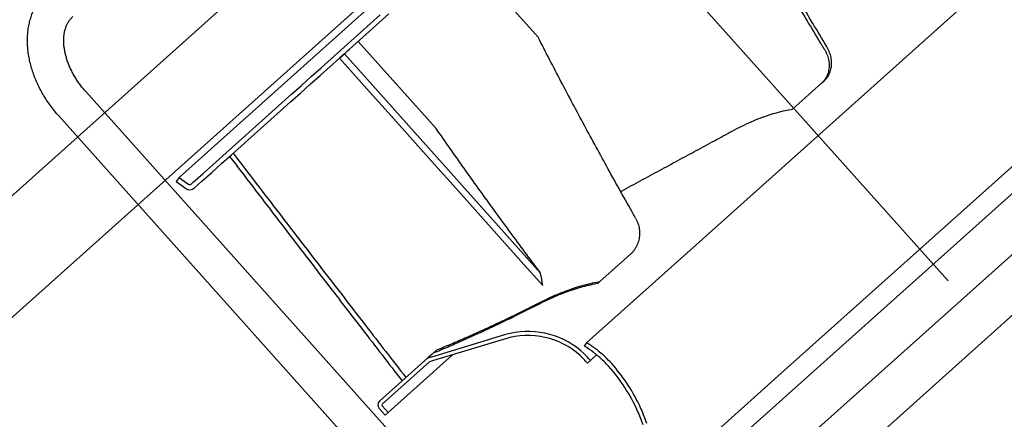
# Model space of a CAD drawing. Header units: millimetres. Extents: x -5775 to 84228, y -103402 to 6925.
# Tile 5 of 42: x 79087 to 79575, y -99322 to -99123. Entities that reach past the tile are written whole.
import ezdxf
from ezdxf.enums import TextEntityAlignment as Align

# ---------------------------------------------------------------- set-up
doc = ezdxf.new("R2010")
doc.units = ezdxf.units.MM
doc.header["$LTSCALE"] = 0.4
doc.layers.add('RLT 2', color=253, linetype='Continuous')
doc.styles.add('Arial', font='arial.ttf', dxfattribs={"width": 0.95, "height": 1.8})

# ---------------------------------------------------------------- blocks, each defined once
blk = doc.blocks.new('RLT2')
at = {"layer": 'RLT 2', "ltscale": 10}
for p, q in [((103612.07, -109956.66), (102907.85, -110586.82)), ((103642.08, -109990.2), (102937.86, -110620.36)), ((103832.12, -110202.58), (103127.9, -110832.74)), ((103847.13, -110219.35), (103142.91, -110849.51)), ((103862.13, -110236.12), (103157.91, -110866.28)), ((102943.62, -110554.81), (103208.17, -110318.09))]:
    blk.add_line(p, q, dxfattribs=at)
at = {"layer": 'RLT 2', "ltscale": 50}
blk.add_line((103187.28, -110190.52), (103487.4, -110525.92), dxfattribs=at)
at = {"layer": 'RLT 2'}
for p, q in [((103289.12, -110688.48), (103670.91, -110346.84)), ((103365.52, -110505.25), (103537.76, -110351.12)), ((103105.96, -110474.64), (103227.85, -110365.58)), ((103284.08, -110405.14), (103245.41, -110361.92)), ((103200.87, -110398.42), (103205.76, -110394.05)), ((103205.2, -110397.9), (103210.09, -110393.53)), ((103195.99, -110402.79), (103200.87, -110398.42)), ((103200.32, -110402.27), (103205.2, -110397.9)), ((103191.11, -110407.16), (103195.99, -110402.79)), ((103195.44, -110406.64), (103200.32, -110402.27)), ((103186.22, -110411.53), (103191.11, -110407.16)), ((103190.55, -110411.01), (103195.44, -110406.64)), ((103233.49, -110450.42), (103194.81, -110407.2)), ((103181.34, -110415.9), (103186.22, -110411.53)), ((103185.67, -110415.38), (103185.55, -110415.39)), ((103187.97, -110413.32), (103185.56, -110415.48)), ((103185.56, -110415.48), (103185.67, -110415.38)), ((103185.67, -110415.38), (103187.97, -110413.32)), ((103187.97, -110413.32), (103189.51, -110411.94)), ((103187.97, -110413.32), (103285.32, -110522.11)), ((103189.51, -110411.94), (103190.55, -110411.01)), ((103171.57, -110424.64), (103176.46, -110420.27)), ((103175.9, -110424.12), (103180.79, -110419.75)), ((103176.46, -110420.27), (103181.34, -110415.9)), ((103180.79, -110419.75), (103185.56, -110415.48)), ((103185.56, -110415.48), (103189.72, -110420.14)), ((103189.72, -110420.14), (103200.47, -110432.15)), ((103166.69, -110429.01), (103171.57, -110424.64)), ((103171.02, -110428.49), (103175.9, -110424.12)), ((103161.81, -110433.38), (103166.69, -110429.01)), ((103166.14, -110432.86), (103171.02, -110428.49)), ((103424.63, -110427.93), (103410.26, -110440.79)), ((103424.63, -110427.93), (103425.9, -110426.8)), ((103268.45, -110665.38), (103059.73, -110432.13)), ((103156.92, -110437.75), (103161.81, -110433.38)), ((103161.25, -110437.23), (103166.14, -110432.86)), ((103200.47, -110432.15), (103211.22, -110444.17)), ((103152.04, -110442.12), (103156.92, -110437.75)), ((103156.37, -110441.6), (103161.25, -110437.23)), ((103255.03, -110677.38), (103046.31, -110444.13)), ((103147.16, -110446.49), (103152.04, -110442.12)), ((103151.49, -110445.97), (103156.37, -110441.6)), ((103211.22, -110444.17), (103221.98, -110456.18)), ((103142.27, -110450.86), (103147.16, -110446.49)), ((103146.6, -110450.34), (103151.49, -110445.97)), ((103546, -110445.19), (103403, -110573.16)), ((103137.39, -110455.23), (103142.27, -110450.86)), ((103141.72, -110454.71), (103146.6, -110450.34)), ((103131.95, -110463.45), (103136.84, -110459.08)), ((103132.51, -110459.6), (103137.39, -110455.23)), ((103136.84, -110459.08), (103141.72, -110454.71)), ((103221.98, -110456.18), (103232.73, -110468.2)), ((103122.74, -110468.33), (103127.62, -110463.97)), ((103127.07, -110467.82), (103131.95, -110463.45)), ((103127.62, -110463.97), (103132.51, -110459.6)), ((103117.86, -110472.7), (103122.74, -110468.33)), ((103122.19, -110472.19), (103127.07, -110467.82)), ((103232.73, -110468.2), (103243.48, -110480.21)), ((103112.97, -110477.07), (103117.86, -110472.7)), ((103117.3, -110476.56), (103122.19, -110472.19)), ((103105.96, -110474.64), (103104.49, -110476.66)), ((103105.96, -110474.64), (103104.49, -110476.66)), ((103104.49, -110476.66), (103106.17, -110477.89)), ((103104.49, -110476.66), (103106.17, -110477.89)), ((103105.96, -110474.64), (103109.81, -110477.45)), ((103106.17, -110477.89), (103109.13, -110480.05)), ((103106.17, -110477.89), (103109.13, -110480.05)), ((103109.81, -110477.45), (103110.6, -110478.03)), ((103111.98, -110477.96), (103112.97, -110477.07)), ((103113.65, -110479.82), (103117.3, -110476.56)), ((103243.48, -110480.21), (103254.23, -110492.23)), ((103254.23, -110492.23), (103264.98, -110504.24)), ((103264.98, -110504.24), (103275.73, -110516.26)), ((103365.52, -110505.25), (103308.11, -110556.62)), ((103329.85, -110512.75), (103314.73, -110526.28)), ((103275.73, -110516.26), (103286.39, -110528.16)), ((103313.77, -110527.13), (103314.73, -110526.28)), ((103284.7, -110537.24), (103285.9, -110536.17)), ((103267.94, -110554.67), (103232.15, -110565.49)), ((103267.94, -110554.67), (103232.15, -110565.49)), ((103267.36, -110552.75), (103232.27, -110563.36)), ((103270.06, -110554.09), (103270.06, -110554.12)), ((103307.07, -110558.33), (103308.02, -110556.76)), ((103308.02, -110556.76), (103308.11, -110556.62)), ((103233.88, -110560.11), (103231.47, -110562.26)), ((103229.2, -110564.29), (103205.36, -110585.63)), ((103230.21, -110566.08), (103206.69, -110587.12)), ((103241.53, -110562.65), (103209.65, -110591.18)), ((103231.47, -110562.26), (103229.2, -110564.29)), ((103232.27, -110563.36), (103229.2, -110564.29)), ((103232.15, -110565.49), (103230.21, -110566.08)), ((103232.15, -110565.49), (103230.21, -110566.08)), ((103306.75, -110564.75), (103306.75, -110564.76)), ((103310.02, -110565.38), (103308.49, -110566.67)), ((103313.07, -110562.65), (103310.02, -110565.38)), ((103313.09, -110562.63), (103313.07, -110562.65)), ((103335.73, -110633.35), (103403, -110573.16)), ((103208.16, -110592.51), (103205.16, -110589.16)), ((103208.16, -110592.51), (103205.16, -110589.16)), ((103209.65, -110591.18), (103206.65, -110587.83)), ((103209.65, -110591.18), (103208.16, -110592.51))]:
    blk.add_line(p, q, dxfattribs=at)
for centre, radius, start, end in [((103417.33, -110419.77), 10.95, 311.8154, 320.6429), ((103111.25, -110477.14), 1.1, 233.8233, 311.8233), ((103111.25, -110477.14), 3.6, 233.8233, 311.8233), ((103111.25, -110477.14), 3.6, 233.8233, 311.8233), ((102465.57, -110669.77), 832.94, 9.78837, 10.21074), ((103279.09, -110591.52), 40.5, 102.7062, 106.8233), ((103279.09, -110591.52), 40.5, 46.5897, 102.7062), ((103279.09, -110591.52), 38.5, 103.5611, 106.8233), ((103279.09, -110591.52), 38.5, 103.562, 106.8233), ((103279.09, -110591.52), 38.5, 44.0427, 103.5611), ((103279.09, -110591.52), 38.5, 44.0424, 103.562), ((103279.56, -110603.64), 55, 53.2108, 58.7355), ((103279.56, -110603.64), 53, 53.1089, 58.7355), ((103279.56, -110603.64), 53, 53.1078, 58.7355), ((103279.56, -110603.64), 53, 51.2181, 53.1089), ((103279.56, -110603.64), 53, 51.2206, 53.1078), ((103279.56, -110603.64), 55, 51.9274, 53.2108), ((103279.56, -110603.64), 55, 41.8233, 51.9274), ((103279.09, -110591.52), 38.5, 40.2021, 44.0427), ((103279.09, -110591.52), 38.5, 40.2021, 44.0424), ((103279.09, -110591.52), 40.5, 40.2021, 46.5897), ((103279.56, -110603.64), 53, 49.3408, 51.2181), ((103279.56, -110603.64), 53, 49.3383, 51.2206), ((103279.56, -110603.64), 53, 41.8233, 49.3408), ((103279.56, -110603.64), 53, 41.8233, 49.3383), ((103255.34, -110625.31), 85.5, 24.0592, 41.8233), ((103255.34, -110625.31), 85.5, 24.0568, 41.8233), ((103255.34, -110625.31), 87.5, 25.7836, 41.8233), ((103207.02, -110587.49), 2.5, 131.8233, 221.8233), ((103207.02, -110587.49), 2.5, 131.8233, 221.8233), ((103207.02, -110587.49), 0.5, 131.8233, 221.8233), ((103255.34, -110625.31), 85.5, 19.0777, 24.0592), ((103255.34, -110625.31), 85.5, 19.0801, 24.0568), ((103255.34, -110625.31), 87.5, 24.6581, 25.7836), ((103255.34, -110625.31), 87.5, 24.0071, 24.6581), ((103255.34, -110625.31), 87.5, 19.1393, 24.0071)]:
    blk.add_arc(centre, radius, start, end, dxfattribs=at)
for points, start_tangent, end_tangent in [([(103426.02, -110411.06), (103425.01, -110409.39), (103418.25, -110398.17), (103411.77, -110387.36), (103405.46, -110376.81), (103399.22, -110366.33), (103393, -110355.82), (103386.8, -110345.28), (103380.63, -110334.75), (103374.51, -110324.23)], (-0.516756, 0.856133), (-0.501684, 0.865051)), ([(103427.3, -110409.96), (103426.28, -110408.26), (103419.54, -110397.01), (103413.08, -110386.19), (103406.79, -110375.61), (103400.58, -110365.11), (103394.38, -110354.59), (103388.19, -110344.04), (103382.05, -110333.48), (103375.95, -110322.94)], (-0.514916, 0.857241), (-0.499657, 0.866224)), ([(103046.31, -110444.13), (103044.17, -110441.62), (103042.16, -110439.01), (103040.29, -110436.31), (103038.57, -110433.54), (103037, -110430.7), (103035.59, -110427.8), (103034.36, -110424.87), (103033.29, -110421.9), (103032.41, -110418.92), (103031.72, -110415.94), (103031.21, -110412.96), (103030.9, -110410.02), (103030.78, -110407.13), (103030.86, -110404.28), (103031.12, -110401.51), (103031.58, -110398.83), (103032.22, -110396.24), (103033.03, -110393.76), (103034.02, -110391.41), (103035.17, -110389.16), (103036.48, -110387.05), (103037.93, -110385.07), (103039.54, -110383.23), (103041.28, -110381.54)], (-0.666835, 0.745206), (0.745206, 0.666835)), ([(103059.73, -110432.13), (103058.16, -110430.3), (103056.7, -110428.39), (103055.34, -110426.43), (103054.1, -110424.43), (103052.98, -110422.4), (103051.98, -110420.35), (103051.12, -110418.3), (103050.39, -110416.26), (103049.79, -110414.24), (103049.34, -110412.26), (103049.02, -110410.32), (103048.83, -110408.44), (103048.78, -110406.62), (103048.86, -110404.89), (103049.07, -110403.22), (103049.4, -110401.63), (103049.88, -110400.11), (103050.49, -110398.68), (103051.25, -110397.34), (103052.18, -110396.09), (103053.29, -110394.95)], (-0.666835, 0.745206), (0.745206, 0.666835)), ([(103332.41, -110494.82), (103331.45, -110493.11), (103325, -110481.61), (103318.84, -110470.52), (103312.88, -110459.65), (103307.01, -110448.84), (103301.19, -110437.98), (103295.41, -110427.06), (103289.71, -110416.11), (103284.08, -110405.14)], (-0.491514, 0.87087), (-0.453336, 0.89134)), ([(103425.9, -110426.8), (103426.76, -110425.93), (103427.53, -110424.97), (103428.18, -110423.93), (103428.72, -110422.81), (103429.14, -110421.63), (103429.44, -110420.39), (103429.61, -110419.11), (103429.65, -110417.81), (103429.56, -110416.48), (103429.35, -110415.14), (103429.01, -110413.81), (103428.56, -110412.5), (103427.98, -110411.21), (103427.3, -110409.96)], (0.745206, 0.666835), (-0.514917, 0.85724)), ([(103426.02, -110411.06), (103426.7, -110412.31), (103427.28, -110413.6), (103427.74, -110414.92), (103428.08, -110416.25), (103428.29, -110417.59), (103428.38, -110418.92), (103428.34, -110420.23), (103428.17, -110421.51), (103427.88, -110422.75), (103427.46, -110423.94), (103426.92, -110425.05), (103426.26, -110426.1), (103425.79, -110426.72)], (0.516757, -0.856132), (-0.634138, -0.77322)), ([(103380.32, -110451.68), (103385.05, -110449.24), (103389.7, -110447.09), (103394.23, -110445.24), (103398.59, -110443.69), (103402.75, -110442.44), (103406.65, -110441.48), (103410.26, -110440.79)], (0.879057, 0.476716), (0.987275, 0.159022)), ([(103285.32, -110522.11), (103283.08, -110519.12), (103275.67, -110509.15), (103268.48, -110499.38), (103261.39, -110489.66), (103254.34, -110479.9), (103247.32, -110470.09), (103240.37, -110460.26), (103233.49, -110450.42)], (-0.598863, 0.800851), (-0.570319, 0.821423)), ([(103325, -110481.61), (103325.73, -110481.22), (103335.02, -110476.2), (103344.25, -110471.2), (103353.42, -110466.25), (103362.5, -110461.34), (103371.47, -110456.48), (103380.32, -110451.68)], (0.87961, 0.475696), (0.878889, 0.477026)), ([(103131.05, -110464.25), (103153.98, -110494.21), (103175.86, -110522.71), (103196.74, -110549.8), (103216.64, -110575.53)], (0.607002, -0.7947), (0.612409, -0.790541)), ([(103132.82, -110462.67), (103155.77, -110492.61), (103177.68, -110521.08), (103198.58, -110548.15), (103218.5, -110573.87)], (0.607718, -0.794153), (0.613059, -0.790037)), ([(103332.41, -110494.82), (103333.06, -110496.1), (103333.59, -110497.44), (103333.98, -110498.81), (103334.25, -110500.21), (103334.38, -110501.62), (103334.38, -110503.03), (103334.25, -110504.43), (103333.98, -110505.79), (103333.59, -110507.13), (103333.06, -110508.4), (103332.42, -110509.61), (103331.67, -110510.75), (103330.81, -110511.8), (103329.85, -110512.75)], (0.491513, -0.87087), (-0.745206, -0.666835)), ([(103284.7, -110537.24), (103289.1, -110535.1), (103293.5, -110533.17), (103297.86, -110531.47), (103302.12, -110530.02), (103306.23, -110528.81), (103310.14, -110527.85), (103313.77, -110527.13)], (0.890135, 0.455697), (0.985725, 0.168361)), ([(103285.9, -110536.17), (103290.25, -110534.06), (103294.62, -110532.17), (103298.94, -110530.51), (103303.16, -110529.08), (103307.24, -110527.91), (103311.11, -110526.97), (103314.73, -110526.28)], (0.891451, 0.453118), (0.986603, 0.163141)), ([(103232.2, -110561.61), (103239.1, -110558.73), (103246.23, -110555.64), (103253.57, -110552.35), (103261.1, -110548.86), (103268.81, -110545.17), (103276.68, -110541.3), (103284.7, -110537.24)], (0.925907, 0.377752), (0.889959, 0.45604)), ([(103233.88, -110560.11), (103240.72, -110557.29), (103247.79, -110554.25), (103255.06, -110551.02), (103262.52, -110547.59), (103270.16, -110543.97), (103277.96, -110540.16), (103285.9, -110536.17)], (0.927308, 0.3743), (0.891274, 0.453465))]:
    blk.add_spline(points, degree=3, dxfattribs=dict(at, start_tangent=start_tangent, end_tangent=end_tangent))
at = {"layer": 'RLT 2', "ltscale": 10, "style": 'Arial'}
blk.add_attdef('TYP', text='', height=40, rotation=131.8233, dxfattribs=at).set_placement((102394.94, -109301.31), align=Align.MIDDLE_CENTER)

msp = doc.modelspace()

# ---------------------------------------------------------------- block references
at = {"layer": 'RLT 2'}
msp.add_blockref('RLT2', (-23939.91, 11273.06), dxfattribs=at)

doc.saveas('drawing.dxf')
